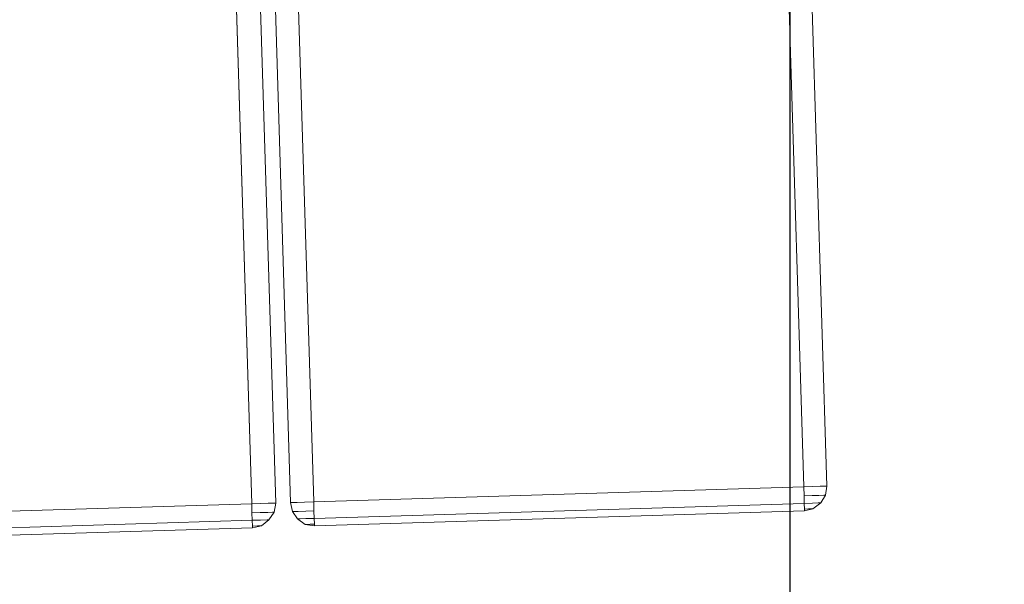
# Model space of a CAD drawing. Extents: x 147111805 to 147230536, y 410950310 to 411028142.
# Tile 18 of 256: x 147161688 to 147161939, y 410974257 to 410974401. Entities that reach past the tile are written whole.
import ezdxf

# ---------------------------------------------------------------- set-up
doc = ezdxf.new("R2010")
doc.units = 0
doc.header["$LTSCALE"] = 100
doc.layers.add('T--A9041--_VERHARDINGEN_Tegels', color=9, linetype='Continuous', transparency=0.3)
doc.layers.add('T--L9071--_TERREINMEUBILAIR_Stoelen', color=1, linetype='Continuous')
doc.layers.add('T--L9071--_TERREINMEUBILAIR_Tafels', color=30, linetype='Continuous')

# ---------------------------------------------------------------- blocks, each defined once
blk = doc.blocks.new('Picknicktafel 180x160cm')
at = {"layer": 'T--L9071--_TERREINMEUBILAIR_Tafels', "lineweight": 0}
for p, q in [((0, 716.2425237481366), (0, 591.274774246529)), ((0, 591.274774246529), (0, 716.2425237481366)), ((1.899847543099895, 716.2425237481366), (1.899847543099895, 591.274774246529)), ((1.899847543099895, 591.274774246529), (1.899847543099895, 716.2425237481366)), ((6.121730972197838, 591.274774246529), (6.121730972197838, 716.2425237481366)), ((6.121730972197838, 716.2425237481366), (6.121730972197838, 591.274774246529)), ((0, 591.274774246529), (0.4221883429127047, 591.274774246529)), ((0.4221883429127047, 588.9527383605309), (0, 591.274774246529)), ((0, 591.274774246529), (0.4221883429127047, 588.9527383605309)), ((0.4221883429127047, 591.274774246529), (0, 591.274774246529)), ((0.4221883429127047, 591.274774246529), (1.899847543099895, 591.274774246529)), ((1.899847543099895, 591.274774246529), (0.4221883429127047, 591.274774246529)), ((0.4221883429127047, 590.0082092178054), (0.4221883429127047, 591.274774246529)), ((0.4221883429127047, 591.274774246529), (0.4221883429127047, 590.0082092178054)), ((1.899847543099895, 591.274774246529), (3.79969508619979, 591.274774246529)), ((3.79969508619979, 591.274774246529), (1.899847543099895, 591.274774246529)), ((1.899847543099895, 589.16383253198), (1.899847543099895, 591.274774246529)), ((1.899847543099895, 591.274774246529), (1.899847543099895, 589.16383253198)), ((3.79969508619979, 591.274774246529), (6.121730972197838, 591.274774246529)), ((6.121730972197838, 591.274774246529), (3.79969508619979, 591.274774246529)), ((3.79969508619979, 589.16383253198), (3.79969508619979, 591.274774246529)), ((3.79969508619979, 591.274774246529), (3.79969508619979, 589.16383253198)), ((1794.089363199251, 591.274774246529), (6.121730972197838, 591.274774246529)), ((6.121730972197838, 591.274774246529), (6.121730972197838, 588.9527383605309)), ((1794.089363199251, 591.274774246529), (6.121730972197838, 591.274774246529)), ((6.121730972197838, 588.9527383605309), (6.121730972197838, 591.274774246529)), ((6.121730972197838, 591.274774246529), (1794.089363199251, 591.274774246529)), ((6.121730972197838, 591.274774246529), (1794.089363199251, 591.274774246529)), ((0.4221883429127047, 589.16383253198), (0.4221883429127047, 590.0082092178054)), ((0.4221883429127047, 590.0082092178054), (0.4221883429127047, 589.16383253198)), ((0.4221883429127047, 588.9527383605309), (0.4221883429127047, 589.16383253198)), ((0.4221883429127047, 589.16383253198), (0.4221883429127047, 588.9527383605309)), ((1.899847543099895, 587.052890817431), (0.4221883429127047, 588.9527383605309)), ((0.4221883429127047, 588.9527383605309), (1.899847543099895, 587.052890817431)), ((1.899847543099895, 587.4750791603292), (1.899847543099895, 589.16383253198)), ((1.899847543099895, 589.16383253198), (1.899847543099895, 587.4750791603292)), ((3.79969508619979, 587.2639849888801), (3.79969508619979, 589.16383253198)), ((3.79969508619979, 589.16383253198), (3.79969508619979, 587.2639849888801)), ((6.121730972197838, 588.9527383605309), (6.121730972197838, 587.052890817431)), ((6.121730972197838, 587.052890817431), (6.121730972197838, 588.9527383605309)), ((1.899847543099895, 587.052890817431), (1.899847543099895, 587.4750791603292)), ((1.899847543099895, 587.4750791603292), (1.899847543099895, 587.052890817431)), ((3.79969508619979, 585.5752316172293), (1.899847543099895, 587.052890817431)), ((1.899847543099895, 587.052890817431), (3.79969508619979, 585.5752316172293)), ((3.79969508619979, 585.9974199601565), (3.79969508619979, 587.2639849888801)), ((3.79969508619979, 587.2639849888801), (3.79969508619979, 585.9974199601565)), ((3.79969508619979, 585.5752316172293), (3.79969508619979, 585.9974199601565)), ((3.79969508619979, 585.9974199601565), (3.79969508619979, 585.5752316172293)), ((6.121730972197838, 587.052890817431), (6.121730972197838, 585.5752316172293)), ((6.121730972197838, 585.5752316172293), (6.121730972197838, 587.052890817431)), ((6.121730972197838, 585.1530432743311), (3.79969508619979, 585.5752316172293)), ((3.79969508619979, 585.5752316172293), (6.121730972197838, 585.1530432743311)), ((6.121730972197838, 585.5752316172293), (6.121730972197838, 585.1530432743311)), ((6.121730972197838, 585.1530432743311), (6.121730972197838, 585.5752316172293)), ((1794.089363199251, 585.1530432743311), (6.121730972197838, 585.1530432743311)), ((6.121730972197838, 585.1530432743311), (1794.089363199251, 585.1530432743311)), ((6.121730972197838, 585.1530432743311), (1794.089363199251, 585.1530432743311)), ((6.121730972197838, 585.1530432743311), (1794.089363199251, 585.1530432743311)), ((3.79969508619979, 580.9311598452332), (1.899847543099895, 579.6645948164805)), ((1.899847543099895, 579.6645948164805), (3.79969508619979, 580.9311598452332)), ((6.121730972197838, 581.3533481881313), (3.79969508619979, 580.9311598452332)), ((3.79969508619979, 580.9311598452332), (6.121730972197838, 581.3533481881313)), ((3.79969508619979, 580.5089715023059), (3.79969508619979, 580.9311598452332)), ((3.79969508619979, 580.9311598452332), (3.79969508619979, 580.5089715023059)), ((6.121730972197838, 581.3533481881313), (6.121730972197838, 580.9311598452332)), ((1794.089363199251, 581.3533481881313), (6.121730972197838, 581.3533481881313)), ((1794.089363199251, 581.3533481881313), (6.121730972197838, 581.3533481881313)), ((6.121730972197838, 580.9311598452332), (6.121730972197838, 581.3533481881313)), ((6.121730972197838, 581.3533481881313), (1794.089363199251, 581.3533481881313)), ((6.121730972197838, 581.3533481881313), (1794.089363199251, 581.3533481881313)), ((6.121730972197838, 580.9311598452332), (6.121730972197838, 579.6645948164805)), ((6.121730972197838, 579.6645948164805), (6.121730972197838, 580.9311598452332)), ((1.899847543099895, 579.6645948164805), (0.4221883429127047, 577.7647472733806)), ((0.4221883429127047, 577.7647472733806), (1.899847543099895, 579.6645948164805)), ((1.899847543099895, 579.0313123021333), (1.899847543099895, 579.6645948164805)), ((1.899847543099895, 579.6645948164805), (1.899847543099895, 579.0313123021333)), ((1.899847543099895, 577.5536531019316), (1.899847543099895, 579.0313123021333)), ((1.899847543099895, 579.0313123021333), (1.899847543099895, 577.5536531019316)), ((3.79969508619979, 579.4535006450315), (3.79969508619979, 580.5089715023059)), ((3.79969508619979, 580.5089715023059), (3.79969508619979, 579.4535006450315)), ((3.79969508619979, 577.5536531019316), (3.79969508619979, 579.4535006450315)), ((3.79969508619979, 579.4535006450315), (3.79969508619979, 577.5536531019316)), ((6.121730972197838, 579.6645948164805), (6.121730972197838, 577.7647472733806)), ((6.121730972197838, 577.7647472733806), (6.121730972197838, 579.6645948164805)), ((0.4221883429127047, 577.7647472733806), (0, 575.4427113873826)), ((0, 575.4427113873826), (0.4221883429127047, 577.7647472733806)), ((0.4221883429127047, 577.3425589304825), (0.4221883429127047, 577.7647472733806)), ((0.4221883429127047, 577.7647472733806), (0.4221883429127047, 577.3425589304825)), ((0.4221883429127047, 576.4981822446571), (0.4221883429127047, 577.3425589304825)), ((0.4221883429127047, 577.3425589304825), (0.4221883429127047, 576.4981822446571)), ((0.4221883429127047, 575.4427113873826), (0.4221883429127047, 576.4981822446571)), ((0.4221883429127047, 576.4981822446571), (0.4221883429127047, 575.4427113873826)), ((1.899847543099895, 575.4427113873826), (1.899847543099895, 577.5536531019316)), ((1.899847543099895, 577.5536531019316), (1.899847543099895, 575.4427113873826)), ((3.79969508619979, 575.4427113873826), (3.79969508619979, 577.5536531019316)), ((3.79969508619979, 577.5536531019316), (3.79969508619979, 575.4427113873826)), ((6.121730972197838, 577.7647472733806), (6.121730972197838, 575.4427113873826)), ((6.121730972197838, 575.4427113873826), (6.121730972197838, 577.7647472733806)), ((0.4221883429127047, 575.4427113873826), (0, 575.4427113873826)), ((0, 575.4427113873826), (0.4221883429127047, 575.4427113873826)), ((0, 575.4427113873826), (0, 450.2638677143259)), ((0, 450.2638677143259), (0, 575.4427113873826)), ((1.899847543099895, 575.4427113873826), (0.4221883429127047, 575.4427113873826)), ((0.4221883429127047, 575.4427113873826), (1.899847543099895, 575.4427113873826)), ((3.79969508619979, 575.4427113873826), (1.899847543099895, 575.4427113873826)), ((1.899847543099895, 575.4427113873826), (3.79969508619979, 575.4427113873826)), ((1.899847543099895, 575.4427113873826), (1.899847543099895, 450.2638677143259)), ((1.899847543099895, 450.2638677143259), (1.899847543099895, 575.4427113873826)), ((6.121730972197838, 575.4427113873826), (3.79969508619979, 575.4427113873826)), ((3.79969508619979, 575.4427113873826), (6.121730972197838, 575.4427113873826)), ((1794.089363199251, 575.4427113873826), (6.121730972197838, 575.4427113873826)), ((6.121730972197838, 450.2638677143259), (6.121730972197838, 575.4427113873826)), ((1794.089363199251, 575.4427113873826), (6.121730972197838, 575.4427113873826)), ((6.121730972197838, 575.4427113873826), (6.121730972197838, 450.2638677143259)), ((6.121730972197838, 575.4427113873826), (1794.089363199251, 575.4427113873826)), ((6.121730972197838, 575.4427113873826), (1794.089363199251, 575.4427113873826)), ((0, 450.2638677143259), (0.4221883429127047, 450.2638677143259)), ((0.4221883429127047, 448.1529259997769), (0, 450.2638677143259)), ((0, 450.2638677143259), (0.4221883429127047, 448.1529259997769)), ((0.4221883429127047, 450.2638677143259), (0, 450.2638677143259)), ((0.4221883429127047, 450.2638677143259), (1.899847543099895, 450.2638677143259)), ((1.899847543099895, 450.2638677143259), (0.4221883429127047, 450.2638677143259)), ((0.4221883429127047, 449.2083968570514), (0.4221883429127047, 450.2638677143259)), ((0.4221883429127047, 450.2638677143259), (0.4221883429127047, 449.2083968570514)), ((1.899847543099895, 450.2638677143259), (3.79969508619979, 450.2638677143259)), ((3.79969508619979, 450.2638677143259), (1.899847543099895, 450.2638677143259)), ((1.899847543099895, 448.1529259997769), (1.899847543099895, 450.2638677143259)), ((1.899847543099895, 450.2638677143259), (1.899847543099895, 448.1529259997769)), ((3.79969508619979, 450.2638677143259), (6.121730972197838, 450.2638677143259)), ((6.121730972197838, 450.2638677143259), (3.79969508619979, 450.2638677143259)), ((3.79969508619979, 448.1529259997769), (3.79969508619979, 450.2638677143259)), ((3.79969508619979, 450.2638677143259), (3.79969508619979, 448.1529259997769)), ((1794.089363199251, 450.2638677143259), (6.121730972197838, 450.2638677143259)), ((6.121730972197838, 450.2638677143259), (6.121730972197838, 448.1529259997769)), ((1794.089363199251, 450.2638677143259), (6.121730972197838, 450.2638677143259)), ((6.121730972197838, 448.1529259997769), (6.121730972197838, 450.2638677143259)), ((6.121730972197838, 450.2638677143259), (1794.089363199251, 450.2638677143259)), ((6.121730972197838, 450.2638677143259), (1794.089363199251, 450.2638677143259)), ((0.4221883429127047, 448.3640201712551), (0.4221883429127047, 449.2083968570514)), ((0.4221883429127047, 449.2083968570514), (0.4221883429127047, 448.3640201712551)), ((0.4221883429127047, 448.1529259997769), (0.4221883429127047, 448.3640201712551)), ((0.4221883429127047, 448.3640201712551), (0.4221883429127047, 448.1529259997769)), ((1.899847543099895, 446.041984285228), (0.4221883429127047, 448.1529259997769)), ((0.4221883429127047, 448.1529259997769), (1.899847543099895, 446.041984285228)), ((1.899847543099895, 446.6752667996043), (1.899847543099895, 448.1529259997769)), ((1.899847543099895, 448.1529259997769), (1.899847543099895, 446.6752667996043)), ((3.79969508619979, 446.4641726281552), (3.79969508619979, 448.1529259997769)), ((3.79969508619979, 448.1529259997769), (3.79969508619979, 446.4641726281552)), ((6.121730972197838, 448.1529259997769), (6.121730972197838, 446.041984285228)), ((6.121730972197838, 446.041984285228), (6.121730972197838, 448.1529259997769)), ((1.899847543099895, 446.041984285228), (1.899847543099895, 446.6752667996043)), ((1.899847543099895, 446.6752667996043), (1.899847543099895, 446.041984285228)), ((3.79969508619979, 444.7754192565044), (1.899847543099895, 446.041984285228)), ((1.899847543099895, 446.041984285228), (3.79969508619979, 444.7754192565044)), ((3.79969508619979, 445.1976075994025), (3.79969508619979, 446.4641726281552)), ((3.79969508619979, 446.4641726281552), (3.79969508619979, 445.1976075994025)), ((3.79969508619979, 444.7754192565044), (3.79969508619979, 445.1976075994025)), ((3.79969508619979, 445.1976075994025), (3.79969508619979, 444.7754192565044)), ((6.121730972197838, 446.041984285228), (6.121730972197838, 444.7754192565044)), ((6.121730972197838, 444.7754192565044), (6.121730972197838, 446.041984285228)), ((6.121730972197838, 444.3532309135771), (3.79969508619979, 444.7754192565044)), ((3.79969508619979, 444.7754192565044), (6.121730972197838, 444.3532309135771)), ((6.121730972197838, 444.7754192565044), (6.121730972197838, 444.3532309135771)), ((6.121730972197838, 444.3532309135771), (6.121730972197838, 444.7754192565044)), ((1794.089363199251, 444.3532309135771), (6.121730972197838, 444.3532309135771)), ((6.121730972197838, 444.3532309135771), (1794.089363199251, 444.3532309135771)), ((6.121730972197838, 444.3532309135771), (1794.089363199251, 444.3532309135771)), ((6.121730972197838, 444.3532309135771), (1794.089363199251, 444.3532309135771))]:
    blk.add_line(p, q, dxfattribs=at)

msp = doc.modelspace()

# ---------------------------------------------------------------- hatches: boundary and pattern name
at = {"layer": 'T--A9041--_VERHARDINGEN_Tegels'}
h = msp.add_hatch(dxfattribs=at)
h.set_pattern_fill('ANSI37', color=256, scale=200, angle=45)
h.set_pattern_definition([(90, (0, 0), (-635, 0), []), (180, (0, 0), (0, -635), [])])
h.paths.add_polyline_path([(147171124.6155927, 410978496.7849257), (147171124.6155927, 410985174.1051784), (147175311.8159577, 410985174.1051784), (147179724.0163228, 410985174.1051784), (147179724.0163228, 410987548.1668265), (147175674.6155927, 410987550.9475302), (147175674.6155927, 410986269.3768906), (147173554.6155927, 410986269.3768906), (147173554.6155927, 410986569.3768906), (147175374.6155927, 410986569.3768906), (147175374.6155927, 410989649.3768906), (147175374.6155927, 410993004.2881792), (147173550.8201925, 410993004.2881792), (147173550.8201925, 410993134.3405678), (147165980.8201925, 410993134.3405678), (147159696.0572113, 410993137.1650009), (147159704.9791517, 410992687.6886738), (147159705.673752, 410992652.6955669), (147159710.6310576, 410990922.4531842), (147159740.006855, 410990923.0362831), (147159789.3234792, 410988438.5257165), (147159881.8045546, 410983779.4434608), (147160071.926593, 410974201.3302012), (147160091.7723167, 410973201.5271471), (147160156.2709204, 410969952.1672208), (147160833.6374897, 410969965.612699), (147162965.7175028, 410970007.9337059), (147169999.3319892, 410970147.5483757), (147172541.3312546, 410970198.0061296), (147177217.9100407, 410970290.8345047), (147177327.8883767, 410970293.0175343), (147177280.2586386, 410972692.5448644), (147177850.1463795, 410972703.8569272), (147179529.8155105, 410972737.1977439), (147180789.5630606, 410972762.4198964), (147181028.8837267, 410972767.3274566), (147181031.0428523, 410975911.5547846), (147179805.6507454, 410975912.3962522), (147178580.2586386, 410975912.3962522), (147178580.2586386, 410979449.1051784), (147177580.2586386, 410979449.1051784), (147177580.2586386, 410977681.1714507), (147177580.2586386, 410975913.2377229), (147171124.6155927, 410975913.2377229)])
h.paths.add_polyline_path([(147165184.9788649, 410982437.8420166), (147164184.9788649, 410982437.8420166), (147164184.9788649, 410983437.8420166), (147165184.9788649, 410983437.8420166)], flags=16)

# ---------------------------------------------------------------- block references
at = {"layer": 'T--L9071--_TERREINMEUBILAIR_Stoelen', "rotation": 91.75940092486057}
msp.add_blockref('Picknicktafel 180x160cm', (147162338.2311158, 410974289.7493508), dxfattribs=at)

doc.saveas('drawing.dxf')
